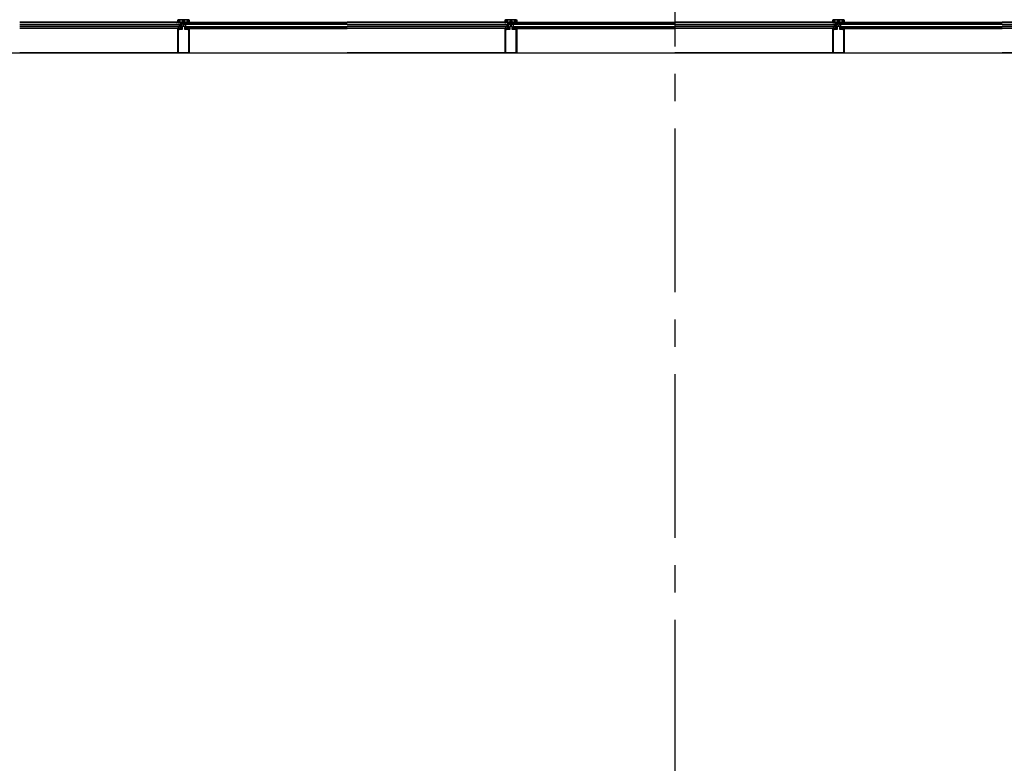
# Model space of a CAD drawing. Extents: x 2980 to 201049, y 2980 to 157420.
# Tile 24 of 78: x 88900 to 94311, y 21211 to 25298. Entities that reach past the tile are written whole.
import ezdxf

# ---------------------------------------------------------------- set-up
doc = ezdxf.new("R2010")
doc.units = 0
doc.header["$LTSCALE"] = 1200
doc.header["$PDMODE"] = 1
doc.header["$PDSIZE"] = 200
doc.linetypes.add('CENTER2', pattern=[1.125, 0.75, -0.125, 0.125, -0.125])
doc.layers.add('CIVIEL', color=8, linetype='CONTINUOUS')
doc.layers.add('STRAMIENLIJNEN', color=9, linetype='CENTER2')

msp = doc.modelspace()

# ---------------------------------------------------------------- linework, layer by layer
at = {"layer": 'CIVIEL'}
for p, q in [((89767.70952, 25283.5), (88900, 25283.5)), ((89788.85, 25277.6), (89788.85, 25283)), ((89788.85, 25249), (89788.85, 25277.6)), ((89788.85, 25277.6), (89790.85, 25277.6)), ((89790.85, 25277.6), (89791.35, 25277.05833)), ((89791.35, 25277.05833), (89790.85, 25276.51667)), ((89790.85, 25276.51667), (89791.35, 25275.975)), ((89791.35, 25275.975), (89790.85, 25275.43333)), ((89790.85, 25275.43333), (89791.35, 25274.89167)), ((89791.35, 25274.89167), (89790.85, 25274.35)), ((89793.85, 25276.6), (89794.35, 25277.6)), ((89794.35, 25276.6), (89793.85, 25276.6)), ((89794.35, 25277.6), (89797.75, 25277.6)), ((89794.35, 25274.35), (89794.35, 25276.6)), ((89797.75, 25277.6), (89797, 25277.1875)), ((89797, 25277.1875), (89797.75, 25276.775)), ((89797.75, 25276.775), (89797, 25276.3625)), ((89797, 25276.3625), (89797.75, 25275.95)), ((89797.75, 25275.95), (89797, 25275.5375)), ((89797, 25275.5375), (89797.75, 25275.125)), ((89797.75, 25275.125), (89797, 25274.7125)), ((89797, 25274.7125), (89797.75, 25274.3)), ((89797.75, 25274.3), (89797, 25273.8875)), ((89797, 25273.8875), (89797.75, 25273.475)), ((89797.75, 25273.475), (89797, 25273.0625)), ((89797, 25273.0625), (89797.75, 25272.65)), ((89797.75, 25272.65), (89797, 25272.2375)), ((89797, 25272.2375), (89797.75, 25271.825)), ((89797.75, 25271.825), (89797, 25271.4125)), ((89797, 25271.4125), (89797.75, 25271)), ((89797.75, 25271), (89797, 25270.5875)), ((89797, 25270.5875), (89797.75, 25270.175)), ((89803, 25277.1875), (89802.25, 25277.6)), ((89802.25, 25277.6), (89805.65, 25277.6)), ((89802.25, 25276.775), (89803, 25277.1875)), ((89803, 25276.3625), (89802.25, 25276.775)), ((89802.25, 25275.95), (89803, 25276.3625)), ((89803, 25275.5375), (89802.25, 25275.95)), ((89802.25, 25275.125), (89803, 25275.5375)), ((89803, 25274.7125), (89802.25, 25275.125)), ((89802.25, 25274.3), (89803, 25274.7125)), ((89803, 25273.8875), (89802.25, 25274.3)), ((89802.25, 25273.475), (89803, 25273.8875)), ((89803, 25273.0625), (89802.25, 25273.475)), ((89802.25, 25272.65), (89803, 25273.0625)), ((89803, 25272.2375), (89802.25, 25272.65)), ((89802.25, 25271.825), (89803, 25272.2375)), ((89803, 25271.4125), (89802.25, 25271.825)), ((89802.25, 25271), (89803, 25271.4125)), ((89803, 25270.5875), (89802.25, 25271)), ((89802.25, 25270.175), (89803, 25270.5875)), ((89805.65, 25277.6), (89806.15, 25276.6)), ((89806.15, 25276.6), (89805.65, 25276.6)), ((89805.65, 25276.6), (89805.65, 25274.35)), ((89808.65, 25277.05833), (89809.15, 25277.6)), ((89809.15, 25276.51667), (89808.65, 25277.05833)), ((89808.65, 25275.975), (89809.15, 25276.51667)), ((89809.15, 25275.43333), (89808.65, 25275.975)), ((89808.65, 25274.89167), (89809.15, 25275.43333)), ((89809.15, 25274.35), (89808.65, 25274.89167)), ((89809.15, 25277.6), (89811.15, 25277.6)), ((89811.15, 25277.6), (89811.15, 25283)), ((89811.15, 25277.6), (89811.15, 25249)), ((89816.5, 25279), (89816.5, 25280)), ((89832.29048, 25283.5), (90700, 25283.5)), ((91567.70952, 25283.5), (90700, 25283.5)), ((91588.85, 25277.6), (91588.85, 25283)), ((91588.85, 25249), (91588.85, 25277.6)), ((91588.85, 25277.6), (91590.85, 25277.6)), ((91590.85, 25277.6), (91591.35, 25277.05833)), ((91591.35, 25277.05833), (91590.85, 25276.51667)), ((91590.85, 25276.51667), (91591.35, 25275.975)), ((91591.35, 25275.975), (91590.85, 25275.43333)), ((91590.85, 25275.43333), (91591.35, 25274.89167)), ((91591.35, 25274.89167), (91590.85, 25274.35)), ((91593.85, 25276.6), (91594.35, 25277.6)), ((91594.35, 25276.6), (91593.85, 25276.6)), ((91594.35, 25277.6), (91597.75, 25277.6)), ((91594.35, 25274.35), (91594.35, 25276.6)), ((91597.75, 25277.6), (91597, 25277.1875)), ((91597, 25277.1875), (91597.75, 25276.775)), ((91597.75, 25276.775), (91597, 25276.3625)), ((91597, 25276.3625), (91597.75, 25275.95)), ((91597.75, 25275.95), (91597, 25275.5375)), ((91597, 25275.5375), (91597.75, 25275.125)), ((91597.75, 25275.125), (91597, 25274.7125)), ((91597, 25274.7125), (91597.75, 25274.3)), ((91597.75, 25274.3), (91597, 25273.8875)), ((91597, 25273.8875), (91597.75, 25273.475)), ((91597.75, 25273.475), (91597, 25273.0625)), ((91597, 25273.0625), (91597.75, 25272.65)), ((91597.75, 25272.65), (91597, 25272.2375)), ((91597, 25272.2375), (91597.75, 25271.825)), ((91597.75, 25271.825), (91597, 25271.4125)), ((91597, 25271.4125), (91597.75, 25271)), ((91597.75, 25271), (91597, 25270.5875)), ((91597, 25270.5875), (91597.75, 25270.175)), ((91603, 25277.1875), (91602.25, 25277.6)), ((91602.25, 25277.6), (91605.65, 25277.6)), ((91602.25, 25276.775), (91603, 25277.1875)), ((91603, 25276.3625), (91602.25, 25276.775)), ((91602.25, 25275.95), (91603, 25276.3625)), ((91603, 25275.5375), (91602.25, 25275.95)), ((91602.25, 25275.125), (91603, 25275.5375)), ((91603, 25274.7125), (91602.25, 25275.125)), ((91602.25, 25274.3), (91603, 25274.7125)), ((91603, 25273.8875), (91602.25, 25274.3)), ((91602.25, 25273.475), (91603, 25273.8875)), ((91603, 25273.0625), (91602.25, 25273.475)), ((91602.25, 25272.65), (91603, 25273.0625)), ((91603, 25272.2375), (91602.25, 25272.65)), ((91602.25, 25271.825), (91603, 25272.2375)), ((91603, 25271.4125), (91602.25, 25271.825)), ((91602.25, 25271), (91603, 25271.4125)), ((91603, 25270.5875), (91602.25, 25271)), ((91602.25, 25270.175), (91603, 25270.5875)), ((91605.65, 25277.6), (91606.15, 25276.6)), ((91606.15, 25276.6), (91605.65, 25276.6)), ((91605.65, 25276.6), (91605.65, 25274.35)), ((91608.65, 25277.05833), (91609.15, 25277.6)), ((91609.15, 25276.51667), (91608.65, 25277.05833)), ((91608.65, 25275.975), (91609.15, 25276.51667)), ((91609.15, 25275.43333), (91608.65, 25275.975)), ((91608.65, 25274.89167), (91609.15, 25275.43333)), ((91609.15, 25274.35), (91608.65, 25274.89167)), ((91609.15, 25277.6), (91611.15, 25277.6)), ((91611.15, 25277.6), (91611.15, 25283)), ((91611.15, 25277.6), (91611.15, 25249)), ((91616.5, 25279), (91616.5, 25280)), ((91632.29048, 25283.5), (92500, 25283.5)), ((93367.70952, 25283.5), (92500, 25283.5)), ((93388.85, 25277.6), (93388.85, 25283)), ((93388.85, 25249), (93388.85, 25277.6)), ((93388.85, 25277.6), (93390.85, 25277.6)), ((93390.85, 25277.6), (93391.35, 25277.05833)), ((93391.35, 25277.05833), (93390.85, 25276.51667)), ((93390.85, 25276.51667), (93391.35, 25275.975)), ((93391.35, 25275.975), (93390.85, 25275.43333)), ((93390.85, 25275.43333), (93391.35, 25274.89167)), ((93391.35, 25274.89167), (93390.85, 25274.35)), ((93393.85, 25276.6), (93394.35, 25277.6)), ((93394.35, 25276.6), (93393.85, 25276.6)), ((93394.35, 25277.6), (93397.75, 25277.6)), ((93394.35, 25274.35), (93394.35, 25276.6)), ((93397.75, 25277.6), (93397, 25277.1875)), ((93397, 25277.1875), (93397.75, 25276.775)), ((93397.75, 25276.775), (93397, 25276.3625)), ((93397, 25276.3625), (93397.75, 25275.95)), ((93397.75, 25275.95), (93397, 25275.5375)), ((93397, 25275.5375), (93397.75, 25275.125)), ((93397.75, 25275.125), (93397, 25274.7125)), ((93397, 25274.7125), (93397.75, 25274.3)), ((93397.75, 25274.3), (93397, 25273.8875)), ((93397, 25273.8875), (93397.75, 25273.475)), ((93397.75, 25273.475), (93397, 25273.0625)), ((93397, 25273.0625), (93397.75, 25272.65)), ((93397.75, 25272.65), (93397, 25272.2375)), ((93397, 25272.2375), (93397.75, 25271.825)), ((93397.75, 25271.825), (93397, 25271.4125)), ((93397, 25271.4125), (93397.75, 25271)), ((93397.75, 25271), (93397, 25270.5875)), ((93397, 25270.5875), (93397.75, 25270.175)), ((93403, 25277.1875), (93402.25, 25277.6)), ((93402.25, 25277.6), (93405.65, 25277.6)), ((93402.25, 25276.775), (93403, 25277.1875)), ((93403, 25276.3625), (93402.25, 25276.775)), ((93402.25, 25275.95), (93403, 25276.3625)), ((93403, 25275.5375), (93402.25, 25275.95)), ((93402.25, 25275.125), (93403, 25275.5375)), ((93403, 25274.7125), (93402.25, 25275.125)), ((93402.25, 25274.3), (93403, 25274.7125)), ((93403, 25273.8875), (93402.25, 25274.3)), ((93402.25, 25273.475), (93403, 25273.8875)), ((93403, 25273.0625), (93402.25, 25273.475)), ((93402.25, 25272.65), (93403, 25273.0625)), ((93403, 25272.2375), (93402.25, 25272.65)), ((93402.25, 25271.825), (93403, 25272.2375)), ((93403, 25271.4125), (93402.25, 25271.825)), ((93402.25, 25271), (93403, 25271.4125)), ((93403, 25270.5875), (93402.25, 25271)), ((93402.25, 25270.175), (93403, 25270.5875)), ((93405.65, 25277.6), (93406.15, 25276.6)), ((93406.15, 25276.6), (93405.65, 25276.6)), ((93405.65, 25276.6), (93405.65, 25274.35)), ((93408.65, 25277.05833), (93409.15, 25277.6)), ((93409.15, 25276.51667), (93408.65, 25277.05833)), ((93408.65, 25275.975), (93409.15, 25276.51667)), ((93409.15, 25275.43333), (93408.65, 25275.975)), ((93408.65, 25274.89167), (93409.15, 25275.43333)), ((93409.15, 25274.35), (93408.65, 25274.89167)), ((93409.15, 25277.6), (93411.15, 25277.6)), ((93411.15, 25277.6), (93411.15, 25283)), ((93411.15, 25277.6), (93411.15, 25249)), ((93416.5, 25279), (93416.5, 25280)), ((93432.29048, 25283.5), (94300, 25283.5)), ((95167.70952, 25283.5), (94300, 25283.5)), ((89768.25, 25249), (88900, 25249)), ((89768.25, 25115.6), (89768.25, 25249)), ((89768.25, 25249), (89770.25, 25249)), ((89770.25, 25249), (89770.75, 25248.45833)), ((89770.75, 25248.45833), (89770.25, 25247.91667)), ((89770.25, 25247.91667), (89770.75, 25247.375)), ((89770.75, 25247.375), (89770.25, 25246.83333)), ((89770.25, 25246.83333), (89770.75, 25246.29167)), ((89770.75, 25246.29167), (89770.25, 25245.75)), ((89773.25, 25248), (89773.75, 25249)), ((89773.75, 25248), (89773.25, 25248)), ((89773.75, 25249), (89788.85, 25249)), ((89773.75, 25245.75), (89773.75, 25248)), ((89797.75, 25270.175), (89797, 25269.7625)), ((89797, 25269.7625), (89797.75, 25269.35)), ((89797.75, 25269.35), (89797, 25268.9375)), ((89797, 25268.9375), (89797.75, 25268.525)), ((89797.75, 25268.525), (89797, 25268.1125)), ((89797, 25268.1125), (89797.75, 25267.7)), ((89797.75, 25267.7), (89797, 25267.2875)), ((89797, 25267.2875), (89797.75, 25266.875)), ((89797.75, 25266.875), (89797, 25266.4625)), ((89797, 25266.4625), (89797.75, 25266.05)), ((89803, 25269.7625), (89802.25, 25270.175)), ((89802.25, 25269.35), (89803, 25269.7625)), ((89803, 25268.9375), (89802.25, 25269.35)), ((89802.25, 25268.525), (89803, 25268.9375)), ((89803, 25268.1125), (89802.25, 25268.525)), ((89802.25, 25267.7), (89803, 25268.1125)), ((89803, 25267.2875), (89802.25, 25267.7)), ((89802.25, 25266.875), (89803, 25267.2875)), ((89803, 25266.4625), (89802.25, 25266.875)), ((89802.25, 25266.05), (89803, 25266.4625)), ((89811.15, 25249), (89826.25, 25249)), ((89826.25, 25249), (89826.75, 25248)), ((89826.75, 25248), (89826.25, 25248)), ((89826.25, 25248), (89826.25, 25245.75)), ((89829.25, 25248.45833), (89829.75, 25249)), ((89829.75, 25247.91667), (89829.25, 25248.45833)), ((89829.25, 25247.375), (89829.75, 25247.91667)), ((89829.75, 25246.83333), (89829.25, 25247.375)), ((89829.25, 25246.29167), (89829.75, 25246.83333)), ((89829.75, 25245.75), (89829.25, 25246.29167)), ((89829.75, 25249), (89831.75, 25249)), ((89831.75, 25249), (90700, 25249)), ((89831.75, 25249), (89831.75, 25115.6)), ((91568.25, 25249), (90700, 25249)), ((91568.25, 25115.6), (91568.25, 25249)), ((91568.25, 25249), (91570.25, 25249)), ((91570.25, 25249), (91570.75, 25248.45833)), ((91570.75, 25248.45833), (91570.25, 25247.91667)), ((91570.25, 25247.91667), (91570.75, 25247.375)), ((91570.75, 25247.375), (91570.25, 25246.83333)), ((91570.25, 25246.83333), (91570.75, 25246.29167)), ((91570.75, 25246.29167), (91570.25, 25245.75)), ((91573.25, 25248), (91573.75, 25249)), ((91573.75, 25248), (91573.25, 25248)), ((91573.75, 25249), (91588.85, 25249)), ((91573.75, 25245.75), (91573.75, 25248)), ((91597.75, 25270.175), (91597, 25269.7625)), ((91597, 25269.7625), (91597.75, 25269.35)), ((91597.75, 25269.35), (91597, 25268.9375)), ((91597, 25268.9375), (91597.75, 25268.525)), ((91597.75, 25268.525), (91597, 25268.1125)), ((91597, 25268.1125), (91597.75, 25267.7)), ((91597.75, 25267.7), (91597, 25267.2875)), ((91597, 25267.2875), (91597.75, 25266.875)), ((91597.75, 25266.875), (91597, 25266.4625)), ((91597, 25266.4625), (91597.75, 25266.05)), ((91603, 25269.7625), (91602.25, 25270.175)), ((91602.25, 25269.35), (91603, 25269.7625)), ((91603, 25268.9375), (91602.25, 25269.35)), ((91602.25, 25268.525), (91603, 25268.9375)), ((91603, 25268.1125), (91602.25, 25268.525)), ((91602.25, 25267.7), (91603, 25268.1125)), ((91603, 25267.2875), (91602.25, 25267.7)), ((91602.25, 25266.875), (91603, 25267.2875)), ((91603, 25266.4625), (91602.25, 25266.875)), ((91602.25, 25266.05), (91603, 25266.4625)), ((91611.15, 25249), (91626.25, 25249)), ((91626.25, 25249), (91626.75, 25248)), ((91626.75, 25248), (91626.25, 25248)), ((91626.25, 25248), (91626.25, 25245.75)), ((91629.25, 25248.45833), (91629.75, 25249)), ((91629.75, 25247.91667), (91629.25, 25248.45833)), ((91629.25, 25247.375), (91629.75, 25247.91667)), ((91629.75, 25246.83333), (91629.25, 25247.375)), ((91629.25, 25246.29167), (91629.75, 25246.83333)), ((91629.75, 25245.75), (91629.25, 25246.29167)), ((91629.75, 25249), (91631.75, 25249)), ((91631.75, 25249), (92500, 25249)), ((91631.75, 25249), (91631.75, 25115.6)), ((93368.25, 25249), (92500, 25249)), ((93368.25, 25115.6), (93368.25, 25249)), ((93368.25, 25249), (93370.25, 25249)), ((93370.25, 25249), (93370.75, 25248.45833)), ((93370.75, 25248.45833), (93370.25, 25247.91667)), ((93370.25, 25247.91667), (93370.75, 25247.375)), ((93370.75, 25247.375), (93370.25, 25246.83333)), ((93370.25, 25246.83333), (93370.75, 25246.29167)), ((93370.75, 25246.29167), (93370.25, 25245.75)), ((93373.25, 25248), (93373.75, 25249)), ((93373.75, 25248), (93373.25, 25248)), ((93373.75, 25249), (93388.85, 25249)), ((93373.75, 25245.75), (93373.75, 25248)), ((93397.75, 25270.175), (93397, 25269.7625)), ((93397, 25269.7625), (93397.75, 25269.35)), ((93397.75, 25269.35), (93397, 25268.9375)), ((93397, 25268.9375), (93397.75, 25268.525)), ((93397.75, 25268.525), (93397, 25268.1125)), ((93397, 25268.1125), (93397.75, 25267.7)), ((93397.75, 25267.7), (93397, 25267.2875)), ((93397, 25267.2875), (93397.75, 25266.875)), ((93397.75, 25266.875), (93397, 25266.4625)), ((93397, 25266.4625), (93397.75, 25266.05)), ((93403, 25269.7625), (93402.25, 25270.175)), ((93402.25, 25269.35), (93403, 25269.7625)), ((93403, 25268.9375), (93402.25, 25269.35)), ((93402.25, 25268.525), (93403, 25268.9375)), ((93403, 25268.1125), (93402.25, 25268.525)), ((93402.25, 25267.7), (93403, 25268.1125)), ((93403, 25267.2875), (93402.25, 25267.7)), ((93402.25, 25266.875), (93403, 25267.2875)), ((93403, 25266.4625), (93402.25, 25266.875)), ((93402.25, 25266.05), (93403, 25266.4625)), ((93411.15, 25249), (93426.25, 25249)), ((93426.25, 25249), (93426.75, 25248)), ((93426.75, 25248), (93426.25, 25248)), ((93426.25, 25248), (93426.25, 25245.75)), ((93429.25, 25248.45833), (93429.75, 25249)), ((93429.75, 25247.91667), (93429.25, 25248.45833)), ((93429.25, 25247.375), (93429.75, 25247.91667)), ((93429.75, 25246.83333), (93429.25, 25247.375)), ((93429.25, 25246.29167), (93429.75, 25246.83333)), ((93429.75, 25245.75), (93429.25, 25246.29167)), ((93429.75, 25249), (93431.75, 25249)), ((93431.75, 25249), (94300, 25249)), ((93431.75, 25249), (93431.75, 25115.6)), ((95168.25, 25249), (94300, 25249)), ((89831.75, 25115.6), (88900, 25115.6)), ((89768.25, 25115.6), (90700, 25115.6)), ((89831.75, 25115.6), (89768.25, 25115.6)), ((91631.75, 25115.6), (90700, 25115.6)), ((91568.25, 25115.6), (92500, 25115.6)), ((91631.75, 25115.6), (91568.25, 25115.6)), ((93431.75, 25115.6), (92500, 25115.6)), ((93368.25, 25115.6), (94300, 25115.6)), ((93431.75, 25115.6), (93368.25, 25115.6)), ((95231.75, 25115.6), (94300, 25115.6))]:
    msp.add_line(p, q, dxfattribs=at)
for points in [[(88900, 25272), (89783.5, 25272), (89783.5, 25280), (88900, 25280)], [(90700, 25272), (89816.5, 25272), (89816.5, 25280), (90700, 25280)], [(90700, 25272), (91583.5, 25272), (91583.5, 25280), (90700, 25280)], [(92500, 25272), (91616.5, 25272), (91616.5, 25280), (92500, 25280)], [(92500, 25272), (93383.5, 25272), (93383.5, 25280), (92500, 25280)], [(94300, 25272), (93416.5, 25272), (93416.5, 25280), (94300, 25280)], [(94300, 25272), (95183.5, 25272), (95183.5, 25280), (94300, 25280)], [(88900, 25254), (89783.5, 25254), (89783.5, 25260), (88900, 25260)], [(90700, 25254), (89816.5, 25254), (89816.5, 25260), (90700, 25260)], [(90700, 25254), (91583.5, 25254), (91583.5, 25260), (90700, 25260)], [(92500, 25254), (91616.5, 25254), (91616.5, 25260), (92500, 25260)], [(92500, 25254), (93383.5, 25254), (93383.5, 25260), (92500, 25260)], [(94300, 25254), (93416.5, 25254), (93416.5, 25260), (94300, 25260)], [(94300, 25254), (95183.5, 25254), (95183.5, 25260), (94300, 25260)]]:
    msp.add_lwpolyline(points, dxfattribs=at)
for points in [[(89778.72305, 25280.30462), (89778.72305, 25280.30462, -0.4142135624), (89778.8428, 25280.63727), (89781.40498, 25281.843), (89781.40498, 25282), (89779.97719, 25282), (89775.86555, 25280.06511, -0.4142135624), (89775.20024, 25280.30462), (89775.20024, 25280.30462, -0.4142135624), (89775.32, 25280.63727), (89777.80298, 25281.80573, 0.8963954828), (89777.7707, 25281.89975), (89769.50442, 25280.03797, -0.4142135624), (89768.90678, 25280.41589), (89768.87382, 25280.56222, -0.4142135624), (89768.9494, 25280.68175), (89772.64234, 25281.5135), (89772.64234, 25281.75), (89770.62313, 25281.75), (89763.01466, 25280.03637, -0.8693059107), (89762.73474, 25280.77748), (89767.70952, 25283.5), (89768.25, 25283.5, 0.4142135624), (89768.75, 25283), (89774.75, 25283), (89774.75, 25284.25), (89773.78986, 25284.25), (89773.78986, 25284.62065), (89774.75, 25285.7032), (89778.75, 25285.7032), (89779.71014, 25284.62065), (89779.71014, 25284.25), (89778.75, 25284.25), (89778.75, 25283), (89783.5, 25283), (89783.5, 25282), (89779.38836, 25280.06511, -0.4142135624)], [(89831.75, 25283.5, -0.4142135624), (89831.25, 25283), (89831.16956, 25283, -0.3394542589), (89830.6866, 25283.37059), (89830.25, 25285, -1), (89830.25, 25288), (89830.25, 25295, 0.4142135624), (89828.75, 25296.5), (89771.25, 25296.5, 0.4142135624), (89769.75, 25295), (89769.75, 25288, -1), (89769.75, 25285), (89769.3134, 25283.37059, -0.3394542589), (89768.83044, 25283), (89768.75, 25283, -0.4142135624), (89768.25, 25283.5), (89768.25, 25295.5, -0.4142135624), (89770.75, 25298), (89829.25, 25298, -0.4142135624), (89831.75, 25295.5)], [(89820.75, 25283), (89820.75, 25284), (89819.75, 25284), (89819.75, 25286), (89826.75, 25286), (89826.75, 25284), (89825.75, 25284), (89825.75, 25283), (89830.32977, 25283, 0.493145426), (89830.66784, 25283.44059), (89830.25, 25285, -0.767326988), (89829.5, 25287.79904), (89828.58245, 25291.22339, 0.7103886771), (89824.6286, 25291.51519, 0.4075403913), (89824.878, 25290.86221, -0.8043780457), (89824.25, 25288), (89817.75, 25288), (89817.75, 25285.6099, -0.4732848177), (89817.15194, 25285.11961), (89806, 25286), (89794, 25286), (89782.84806, 25285.11961, -0.4732848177), (89782.25, 25285.6099), (89782.25, 25288), (89775.75, 25288, -0.8043780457), (89775.122, 25290.86221, 0.4075403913), (89775.3714, 25291.51519, 0.7103886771), (89771.41755, 25291.22339), (89770.5, 25287.79904, -0.767326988), (89769.75, 25285), (89769.33216, 25283.44059, 0.493145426), (89769.67023, 25283), (89774.25, 25283), (89774.25, 25284), (89773.25, 25284), (89773.25, 25286), (89780.25, 25286), (89780.25, 25284), (89779.25, 25284), (89779.25, 25283)], [(89821.27695, 25280.30462), (89821.27695, 25280.30462, 0.4142135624), (89821.1572, 25280.63727), (89818.59502, 25281.843), (89818.59502, 25282), (89820.02281, 25282), (89824.13445, 25280.06511, 0.4142135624), (89824.79976, 25280.30462), (89824.79976, 25280.30462, 0.4142135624), (89824.68, 25280.63727), (89822.19702, 25281.80573, -0.8963954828), (89822.2293, 25281.89975), (89830.49558, 25280.03797, 0.4142135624), (89831.09322, 25280.41589), (89831.12618, 25280.56222, 0.4142135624), (89831.0506, 25280.68175), (89827.35766, 25281.5135), (89827.35766, 25281.75), (89829.37687, 25281.75), (89836.98534, 25280.03637, 0.8693059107), (89837.26526, 25280.77748), (89832.29048, 25283.5), (89831.75, 25283.5, -0.4142135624), (89831.25, 25283), (89825.25, 25283), (89825.25, 25284.25), (89826.21014, 25284.25), (89826.21014, 25284.62065), (89825.25, 25285.7032), (89821.25, 25285.7032), (89820.28986, 25284.62065), (89820.28986, 25284.25), (89821.25, 25284.25), (89821.25, 25283), (89816.5, 25283), (89816.5, 25282), (89820.61164, 25280.06511, 0.4142135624)], [(91578.72305, 25280.30462), (91578.72305, 25280.30462, -0.4142135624), (91578.8428, 25280.63727), (91581.40498, 25281.843), (91581.40498, 25282), (91579.97719, 25282), (91575.86555, 25280.06511, -0.4142135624), (91575.20024, 25280.30462), (91575.20024, 25280.30462, -0.4142135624), (91575.32, 25280.63727), (91577.80298, 25281.80573, 0.8963954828), (91577.7707, 25281.89975), (91569.50442, 25280.03797, -0.4142135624), (91568.90678, 25280.41589), (91568.87382, 25280.56222, -0.4142135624), (91568.9494, 25280.68175), (91572.64234, 25281.5135), (91572.64234, 25281.75), (91570.62313, 25281.75), (91563.01466, 25280.03637, -0.8693059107), (91562.73474, 25280.77748), (91567.70952, 25283.5), (91568.25, 25283.5, 0.4142135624), (91568.75, 25283), (91574.75, 25283), (91574.75, 25284.25), (91573.78986, 25284.25), (91573.78986, 25284.62065), (91574.75, 25285.7032), (91578.75, 25285.7032), (91579.71014, 25284.62065), (91579.71014, 25284.25), (91578.75, 25284.25), (91578.75, 25283), (91583.5, 25283), (91583.5, 25282), (91579.38836, 25280.06511, -0.4142135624)], [(91631.75, 25283.5, -0.4142135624), (91631.25, 25283), (91631.16956, 25283, -0.3394542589), (91630.6866, 25283.37059), (91630.25, 25285, -1), (91630.25, 25288), (91630.25, 25295, 0.4142135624), (91628.75, 25296.5), (91571.25, 25296.5, 0.4142135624), (91569.75, 25295), (91569.75, 25288, -1), (91569.75, 25285), (91569.3134, 25283.37059, -0.3394542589), (91568.83044, 25283), (91568.75, 25283, -0.4142135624), (91568.25, 25283.5), (91568.25, 25295.5, -0.4142135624), (91570.75, 25298), (91629.25, 25298, -0.4142135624), (91631.75, 25295.5)], [(91620.75, 25283), (91620.75, 25284), (91619.75, 25284), (91619.75, 25286), (91626.75, 25286), (91626.75, 25284), (91625.75, 25284), (91625.75, 25283), (91630.32977, 25283, 0.493145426), (91630.66784, 25283.44059), (91630.25, 25285, -0.767326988), (91629.5, 25287.79904), (91628.58245, 25291.22339, 0.7103886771), (91624.6286, 25291.51519, 0.4075403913), (91624.878, 25290.86221, -0.8043780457), (91624.25, 25288), (91617.75, 25288), (91617.75, 25285.6099, -0.4732848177), (91617.15194, 25285.11961), (91606, 25286), (91594, 25286), (91582.84806, 25285.11961, -0.4732848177), (91582.25, 25285.6099), (91582.25, 25288), (91575.75, 25288, -0.8043780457), (91575.122, 25290.86221, 0.4075403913), (91575.3714, 25291.51519, 0.7103886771), (91571.41755, 25291.22339), (91570.5, 25287.79904, -0.767326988), (91569.75, 25285), (91569.33216, 25283.44059, 0.493145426), (91569.67023, 25283), (91574.25, 25283), (91574.25, 25284), (91573.25, 25284), (91573.25, 25286), (91580.25, 25286), (91580.25, 25284), (91579.25, 25284), (91579.25, 25283)], [(91621.27695, 25280.30462), (91621.27695, 25280.30462, 0.4142135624), (91621.1572, 25280.63727), (91618.59502, 25281.843), (91618.59502, 25282), (91620.02281, 25282), (91624.13445, 25280.06511, 0.4142135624), (91624.79976, 25280.30462), (91624.79976, 25280.30462, 0.4142135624), (91624.68, 25280.63727), (91622.19702, 25281.80573, -0.8963954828), (91622.2293, 25281.89975), (91630.49558, 25280.03797, 0.4142135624), (91631.09322, 25280.41589), (91631.12618, 25280.56222, 0.4142135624), (91631.0506, 25280.68175), (91627.35766, 25281.5135), (91627.35766, 25281.75), (91629.37687, 25281.75), (91636.98534, 25280.03637, 0.8693059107), (91637.26526, 25280.77748), (91632.29048, 25283.5), (91631.75, 25283.5, -0.4142135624), (91631.25, 25283), (91625.25, 25283), (91625.25, 25284.25), (91626.21014, 25284.25), (91626.21014, 25284.62065), (91625.25, 25285.7032), (91621.25, 25285.7032), (91620.28986, 25284.62065), (91620.28986, 25284.25), (91621.25, 25284.25), (91621.25, 25283), (91616.5, 25283), (91616.5, 25282), (91620.61164, 25280.06511, 0.4142135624)], [(93378.72305, 25280.30462), (93378.72305, 25280.30462, -0.4142135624), (93378.8428, 25280.63727), (93381.40498, 25281.843), (93381.40498, 25282), (93379.97719, 25282), (93375.86555, 25280.06511, -0.4142135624), (93375.20024, 25280.30462), (93375.20024, 25280.30462, -0.4142135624), (93375.32, 25280.63727), (93377.80298, 25281.80573, 0.8963954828), (93377.7707, 25281.89975), (93369.50442, 25280.03797, -0.4142135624), (93368.90678, 25280.41589), (93368.87382, 25280.56222, -0.4142135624), (93368.9494, 25280.68175), (93372.64234, 25281.5135), (93372.64234, 25281.75), (93370.62313, 25281.75), (93363.01466, 25280.03637, -0.8693059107), (93362.73474, 25280.77748), (93367.70952, 25283.5), (93368.25, 25283.5, 0.4142135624), (93368.75, 25283), (93374.75, 25283), (93374.75, 25284.25), (93373.78986, 25284.25), (93373.78986, 25284.62065), (93374.75, 25285.7032), (93378.75, 25285.7032), (93379.71014, 25284.62065), (93379.71014, 25284.25), (93378.75, 25284.25), (93378.75, 25283), (93383.5, 25283), (93383.5, 25282), (93379.38836, 25280.06511, -0.4142135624)], [(93431.75, 25283.5, -0.4142135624), (93431.25, 25283), (93431.16956, 25283, -0.3394542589), (93430.6866, 25283.37059), (93430.25, 25285, -1), (93430.25, 25288), (93430.25, 25295, 0.4142135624), (93428.75, 25296.5), (93371.25, 25296.5, 0.4142135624), (93369.75, 25295), (93369.75, 25288, -1), (93369.75, 25285), (93369.3134, 25283.37059, -0.3394542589), (93368.83044, 25283), (93368.75, 25283, -0.4142135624), (93368.25, 25283.5), (93368.25, 25295.5, -0.4142135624), (93370.75, 25298), (93429.25, 25298, -0.4142135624), (93431.75, 25295.5)], [(93420.75, 25283), (93420.75, 25284), (93419.75, 25284), (93419.75, 25286), (93426.75, 25286), (93426.75, 25284), (93425.75, 25284), (93425.75, 25283), (93430.32977, 25283, 0.493145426), (93430.66784, 25283.44059), (93430.25, 25285, -0.767326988), (93429.5, 25287.79904), (93428.58245, 25291.22339, 0.7103886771), (93424.6286, 25291.51519, 0.4075403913), (93424.878, 25290.86221, -0.8043780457), (93424.25, 25288), (93417.75, 25288), (93417.75, 25285.6099, -0.4732848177), (93417.15194, 25285.11961), (93406, 25286), (93394, 25286), (93382.84806, 25285.11961, -0.4732848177), (93382.25, 25285.6099), (93382.25, 25288), (93375.75, 25288, -0.8043780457), (93375.122, 25290.86221, 0.4075403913), (93375.3714, 25291.51519, 0.7103886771), (93371.41755, 25291.22339), (93370.5, 25287.79904, -0.767326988), (93369.75, 25285), (93369.33216, 25283.44059, 0.493145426), (93369.67023, 25283), (93374.25, 25283), (93374.25, 25284), (93373.25, 25284), (93373.25, 25286), (93380.25, 25286), (93380.25, 25284), (93379.25, 25284), (93379.25, 25283)], [(93421.27695, 25280.30462), (93421.27695, 25280.30462, 0.4142135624), (93421.1572, 25280.63727), (93418.59502, 25281.843), (93418.59502, 25282), (93420.02281, 25282), (93424.13445, 25280.06511, 0.4142135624), (93424.79976, 25280.30462), (93424.79976, 25280.30462, 0.4142135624), (93424.68, 25280.63727), (93422.19702, 25281.80573, -0.8963954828), (93422.2293, 25281.89975), (93430.49558, 25280.03797, 0.4142135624), (93431.09322, 25280.41589), (93431.12618, 25280.56222, 0.4142135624), (93431.0506, 25280.68175), (93427.35766, 25281.5135), (93427.35766, 25281.75), (93429.37687, 25281.75), (93436.98534, 25280.03637, 0.8693059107), (93437.26526, 25280.77748), (93432.29048, 25283.5), (93431.75, 25283.5, -0.4142135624), (93431.25, 25283), (93425.25, 25283), (93425.25, 25284.25), (93426.21014, 25284.25), (93426.21014, 25284.62065), (93425.25, 25285.7032), (93421.25, 25285.7032), (93420.28986, 25284.62065), (93420.28986, 25284.25), (93421.25, 25284.25), (93421.25, 25283), (93416.5, 25283), (93416.5, 25282), (93420.61164, 25280.06511, 0.4142135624)], [(89771.90304, 25244.9258), (89773.64572, 25246.66848, 0.8549657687), (89773.27668, 25247.17534), (89772.25, 25246.64957), (89772.25, 25249), (89776.25, 25249), (89776.25, 25254), (89768.25, 25254), (89768.25, 25249), (89771, 25249), (89771, 25247.375), (89770.75, 25247.375), (89770.75, 25245.4034, 0.6681786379)], [(89828.09696, 25244.9258), (89826.35428, 25246.66848, -0.8549657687), (89826.72332, 25247.17534), (89827.75, 25246.64957), (89827.75, 25249), (89823.75, 25249), (89823.75, 25254), (89831.75, 25254), (89831.75, 25249), (89829, 25249), (89829, 25247.375), (89829.25, 25247.375), (89829.25, 25245.4034, -0.6681786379)], [(91571.90304, 25244.9258), (91573.64572, 25246.66848, 0.8549657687), (91573.27668, 25247.17534), (91572.25, 25246.64957), (91572.25, 25249), (91576.25, 25249), (91576.25, 25254), (91568.25, 25254), (91568.25, 25249), (91571, 25249), (91571, 25247.375), (91570.75, 25247.375), (91570.75, 25245.4034, 0.6681786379)], [(91628.09696, 25244.9258), (91626.35428, 25246.66848, -0.8549657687), (91626.72332, 25247.17534), (91627.75, 25246.64957), (91627.75, 25249), (91623.75, 25249), (91623.75, 25254), (91631.75, 25254), (91631.75, 25249), (91629, 25249), (91629, 25247.375), (91629.25, 25247.375), (91629.25, 25245.4034, -0.6681786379)], [(93371.90304, 25244.9258), (93373.64572, 25246.66848, 0.8549657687), (93373.27668, 25247.17534), (93372.25, 25246.64957), (93372.25, 25249), (93376.25, 25249), (93376.25, 25254), (93368.25, 25254), (93368.25, 25249), (93371, 25249), (93371, 25247.375), (93370.75, 25247.375), (93370.75, 25245.4034, 0.6681786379)], [(93428.09696, 25244.9258), (93426.35428, 25246.66848, -0.8549657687), (93426.72332, 25247.17534), (93427.75, 25246.64957), (93427.75, 25249), (93423.75, 25249), (93423.75, 25254), (93431.75, 25254), (93431.75, 25249), (93429, 25249), (93429, 25247.375), (93429.25, 25247.375), (93429.25, 25245.4034, -0.6681786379)], [(45280, 21613), (45280, 25115.6), (95157, 25115.6), (95157, 21100), (85175, 21100), (85175, 15935), (92999, 15935), (92999, 8400.72681, -0.0377363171), (70700, 10826.92883), (70700, 13650), (71150, 13650), (71150, 14150), (70650, 14150), (70650, 13800), (53500, 13800), (53500, 21613)]]:
    msp.add_lwpolyline(points, format="xyb", close=True, dxfattribs=at)
for points in [[(89783.5, 25272), (89783.5, 25260), (89778.5, 25260), (89778.5, 25272)], [(89794, 25289), (89794, 25286), (89806, 25286), (89806, 25289)], [(91583.5, 25272), (91583.5, 25260), (91578.5, 25260), (91578.5, 25272)], [(91594, 25289), (91594, 25286), (91606, 25286), (91606, 25289)], [(93383.5, 25272), (93383.5, 25260), (93378.5, 25260), (93378.5, 25272)], [(93394, 25289), (93394, 25286), (93406, 25286), (93406, 25289)], [(89792.85, 25244), (89775.75, 25244), (89775.75, 25243), (89774.25, 25241.5), (89770.75, 25241.5), (89770.75, 25118.1), (89829.25, 25118.1), (89829.25, 25241.5), (89825.75, 25241.5), (89824.25, 25243), (89824.25, 25244), (89807.15, 25244), (89807.15, 25261), (89792.85, 25261)], [(91592.85, 25244), (91575.75, 25244), (91575.75, 25243), (91574.25, 25241.5), (91570.75, 25241.5), (91570.75, 25118.1), (91629.25, 25118.1), (91629.25, 25241.5), (91625.75, 25241.5), (91624.25, 25243), (91624.25, 25244), (91607.15, 25244), (91607.15, 25261), (91592.85, 25261)], [(93392.85, 25244), (93375.75, 25244), (93375.75, 25243), (93374.25, 25241.5), (93370.75, 25241.5), (93370.75, 25118.1), (93429.25, 25118.1), (93429.25, 25241.5), (93425.75, 25241.5), (93424.25, 25243), (93424.25, 25244), (93407.15, 25244), (93407.15, 25261), (93392.85, 25261)]]:
    msp.add_lwpolyline(points, close=True, dxfattribs=at)
for centre, radius, start, end in [((89792.6, 25274.35), 1.75, 180, 0), ((89800, 25283.05), 8.45, 44.7602701, 135.2397299), ((89807.4, 25274.35), 1.75, 180, 0), ((91592.6, 25274.35), 1.75, 180, 0), ((91600, 25283.05), 8.45, 44.7602701, 135.2397299), ((91607.4, 25274.35), 1.75, 180, 0), ((93392.6, 25274.35), 1.75, 180, 0), ((93400, 25283.05), 8.45, 44.7602701, 135.2397299), ((93407.4, 25274.35), 1.75, 180, 0), ((89772, 25245.75), 1.75, 180, 0), ((89800, 25266.05), 2.25, 180, 0), ((89828, 25245.75), 1.75, 180, 0), ((91572, 25245.75), 1.75, 180, 0), ((91600, 25266.05), 2.25, 180, 0), ((91628, 25245.75), 1.75, 180, 0), ((93372, 25245.75), 1.75, 180, 0), ((93400, 25266.05), 2.25, 180, 0), ((93428, 25245.75), 1.75, 180, 0)]:
    msp.add_arc(centre, radius, start, end, dxfattribs=at)
at = {"layer": 'CIVIEL', "linetype": 'BYBLOCK'}
for p in [(89831.75, 25254), (89831.75, 25254), (91631.75, 25254), (91631.75, 25254), (93431.75, 25254), (93431.75, 25254)]:
    msp.add_point(p, dxfattribs=at)
at = {"layer": 'STRAMIENLIJNEN'}
msp.add_line((92500, 46300), (92500, 4300), dxfattribs=at)

doc.saveas('drawing.dxf')
